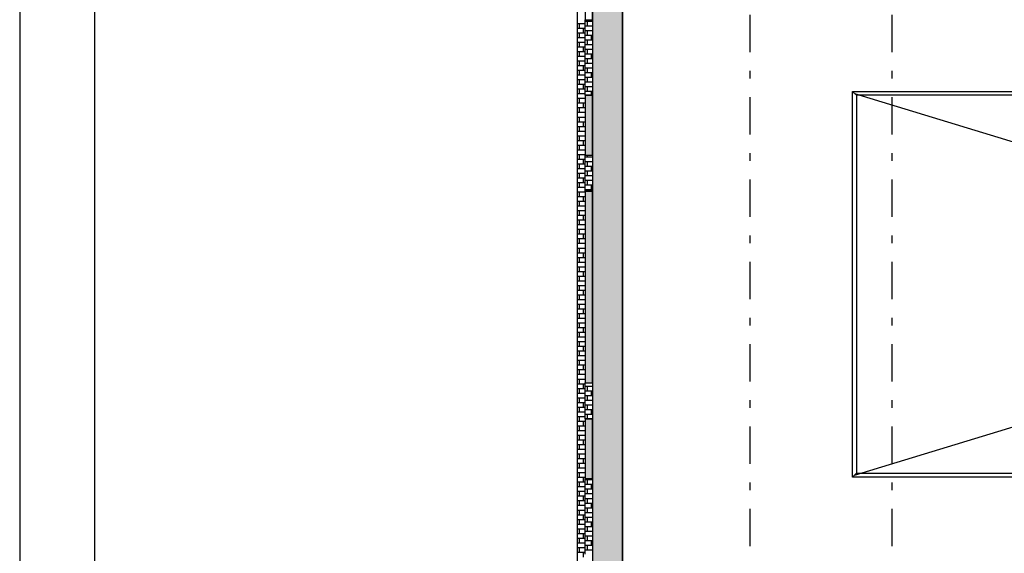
# Model space of a CAD drawing. Extents: x 2 to 87, y -108 to 11.
# Tile 123 of 210: x 2.48 to 15.63, y -46.4 to -39.27. Entities that reach past the tile are written whole.
import ezdxf

# ---------------------------------------------------------------- set-up
doc = ezdxf.new("R2010")
doc.units = 0
doc.header["$MEASUREMENT"] = 0
doc.linetypes.add('DASHDOT', pattern=[1, 0.5, -0.25, 0, -0.25])
doc.linetypes.add('OVERHEAD', pattern=[3.96875, 2.38125, -1.5875])
for name, color, linetype in [('1', 7, 'CONTINUOUS'), ('18', 7, 'CONTINUOUS'), ('2', 7, 'CONTINUOUS'), ('21', 7, 'CONTINUOUS'), ('5', 7, 'CONTINUOUS'), ('7', 7, 'CONTINUOUS')]:
    doc.layers.add(name, color=color, linetype=linetype)

# ---------------------------------------------------------------- blocks, each defined once
blk = doc.blocks.new('*N19')
at = {"layer": '18', "color": 62, "linetype": 'Continuous'}
for p, q in [((10.0276, -40.2835), (10.1276, -40.2835)), ((10.0276, -40.2835), (10.0276, -41.0835)), ((10.1276, -40.2835), (10.1276, -41.0835)), ((10.0276, -41.0835), (10.1276, -41.0835)), ((10.0276, -41.5635), (10.1276, -41.5635)), ((10.0276, -41.5635), (10.0276, -44.1235)), ((10.1276, -41.5635), (10.1276, -44.1235)), ((10.0276, -44.1235), (10.1276, -44.1235)), ((10.0276, -44.6035), (10.1276, -44.6035)), ((10.0276, -44.6035), (10.0276, -45.4035)), ((10.1276, -44.6035), (10.1276, -45.4035)), ((10.0276, -45.4035), (10.1276, -45.4035))]:
    blk.add_line(p, q, dxfattribs=at)
for points in [[(10.0276, -40.2835), (10.0276, -40.2835), (10.1276, -40.2835)], [(10.0276, -40.2835), (10.0276, -41.0835), (10.1276, -41.0835)], [(10.0276, -40.2835), (10.1276, -40.2835), (10.1276, -41.0835)], [(10.0276, -41.0835), (10.0276, -41.0835), (10.1276, -41.0835)], [(10.0276, -41.5635), (10.0276, -41.5635), (10.1276, -41.5635)], [(10.0276, -41.5635), (10.0276, -44.1235), (10.1276, -44.1235)], [(10.0276, -41.5635), (10.1276, -41.5635), (10.1276, -44.1235)], [(10.0276, -44.1235), (10.0276, -44.1235), (10.1276, -44.1235)], [(10.0276, -44.6035), (10.0276, -44.6035), (10.1276, -44.6035)], [(10.0276, -44.6035), (10.0276, -45.4035), (10.1276, -45.4035)], [(10.0276, -44.6035), (10.1276, -44.6035), (10.1276, -45.4035)], [(10.0276, -45.4035), (10.0276, -45.4035), (10.1276, -45.4035)]]:
    blk.add_solid(points, dxfattribs=at)

msp = doc.modelspace()

# ---------------------------------------------------------------- linework, layer by layer
at = {"layer": '1', "color": 7, "linetype": 'Continuous'}
msp.add_line((2.4762, 11.0145), (2.4762, -107.7855), dxfattribs=at)
msp.add_lwpolyline([(85.5762, 10.0145), (3.4762, 10.0145), (3.4762, -106.7855), (85.5762, -106.7855)], close=True, dxfattribs=at)
at = {"layer": '18', "color": 62, "linetype": 'Continuous'}
for p, q in [((10.1276, -9.9075), (10.1276, -45.7929)), ((10.5276, -9.9075), (10.5276, -45.7929)), ((10.1276, -39.2971), (10.0276, -39.2971)), ((10.0551, -39.2971), (10.0551, -39.3596)), ((10.1076, -39.2735), (10.1076, -39.2971)), ((10.0276, -39.3279), (9.9276, -39.3279)), ((10.0276, -39.3904), (9.9276, -39.3904)), ((10.0276, -39.4529), (9.9276, -39.4529)), ((9.9501, -39.3279), (9.9501, -39.3904)), ((9.9501, -39.4529), (9.9501, -39.5154)), ((10.0026, -39.3904), (10.0026, -39.4529)), ((10.1276, -39.3596), (10.0276, -39.3596)), ((10.1276, -39.4221), (10.0276, -39.4221)), ((10.0551, -39.4221), (10.0551, -39.4846)), ((10.0276, -39.5154), (9.9276, -39.5154)), ((10.0276, -39.5779), (9.9276, -39.5779)), ((9.9501, -39.5779), (9.9501, -39.6404)), ((10.1276, -39.4846), (10.0276, -39.4846)), ((10.1276, -39.5471), (10.0276, -39.5471)), ((10.0551, -39.5471), (10.0551, -39.6096)), ((10.1076, -39.4846), (10.1076, -39.5471)), ((10.0276, -39.6404), (9.9276, -39.6404)), ((10.0276, -39.7029), (9.9276, -39.7029)), ((9.9501, -39.7029), (9.9501, -39.7654)), ((10.0026, -39.6404), (10.0026, -39.7029)), ((10.1276, -39.6096), (10.0276, -39.6096)), ((10.1276, -39.6721), (10.0276, -39.6721)), ((10.0551, -39.6721), (10.0551, -39.7346)), ((10.0276, -39.7654), (9.9276, -39.7654)), ((10.0276, -39.8279), (9.9276, -39.8279)), ((9.9501, -39.8279), (9.9501, -39.8904)), ((10.1276, -39.7346), (10.0276, -39.7346)), ((10.1276, -39.7971), (10.0276, -39.7971)), ((10.0551, -39.7971), (10.0551, -39.8596)), ((10.1076, -39.7346), (10.1076, -39.7971)), ((10.0276, -39.8904), (9.9276, -39.8904)), ((10.0276, -39.9529), (9.9276, -39.9529)), ((9.9501, -39.9529), (9.9501, -40.0154)), ((10.0026, -39.8904), (10.0026, -39.9529)), ((10.1276, -39.8596), (10.0276, -39.8596)), ((10.1276, -39.9221), (10.0276, -39.9221)), ((10.0551, -39.9221), (10.0551, -39.9846)), ((10.0276, -40.0154), (9.9276, -40.0154)), ((10.0276, -40.0779), (9.9276, -40.0779)), ((9.9501, -40.0779), (9.9501, -40.1404)), ((10.1276, -39.9846), (10.0276, -39.9846)), ((10.1276, -40.0471), (10.0276, -40.0471)), ((10.1276, -40.1096), (10.0276, -40.1096)), ((10.0551, -40.0471), (10.0551, -40.1096)), ((10.1076, -39.9846), (10.1076, -40.0471)), ((10.0276, -40.1404), (9.9276, -40.1404)), ((10.0276, -40.2029), (9.9276, -40.2029)), ((9.9501, -40.2029), (9.9501, -40.2654)), ((10.0026, -40.1404), (10.0026, -40.2029)), ((10.1276, -40.1721), (10.0276, -40.1721)), ((10.1276, -40.2346), (10.0276, -40.2346)), ((10.0551, -40.1721), (10.0551, -40.2346)), ((10.1076, -40.2346), (10.1076, -40.2835)), ((10.0276, -40.2654), (9.9276, -40.2654)), ((10.0276, -40.3279), (9.9276, -40.3279)), ((9.9501, -40.3279), (9.9501, -40.3904)), ((10.0276, -40.3904), (9.9276, -40.3904)), ((10.0276, -40.4529), (9.9276, -40.4529)), ((9.9501, -40.4529), (9.9501, -40.5154)), ((10.0026, -40.3904), (10.0026, -40.4529)), ((10.0276, -40.5154), (9.9276, -40.5154)), ((10.0276, -40.5779), (9.9276, -40.5779)), ((9.9501, -40.5779), (9.9501, -40.6404)), ((10.0276, -40.6404), (9.9276, -40.6404)), ((10.0276, -40.7029), (9.9276, -40.7029)), ((10.0276, -40.7654), (9.9276, -40.7654)), ((9.9501, -40.7029), (9.9501, -40.7654)), ((10.0026, -40.6404), (10.0026, -40.7029)), ((10.0276, -40.8279), (9.9276, -40.8279)), ((10.0276, -40.8904), (9.9276, -40.8904)), ((9.9501, -40.8279), (9.9501, -40.8904)), ((10.0026, -40.8904), (10.0026, -40.9529)), ((10.0276, -40.9529), (9.9276, -40.9529)), ((10.0276, -41.0154), (9.9276, -41.0154)), ((9.9501, -40.9529), (9.9501, -41.0154)), ((10.0276, -41.0779), (9.9276, -41.0779)), ((10.0276, -41.1404), (9.9276, -41.1404)), ((9.9501, -41.0779), (9.9501, -41.1404)), ((10.0026, -41.1404), (10.0026, -41.2029)), ((10.1276, -41.1096), (10.0276, -41.1096)), ((10.0551, -41.0835), (10.0551, -41.1096)), ((10.0276, -41.2029), (9.9276, -41.2029)), ((10.0276, -41.2654), (9.9276, -41.2654)), ((9.9501, -41.2029), (9.9501, -41.2654)), ((10.1276, -41.1721), (10.0276, -41.1721)), ((10.1276, -41.2346), (10.0276, -41.2346)), ((10.0551, -41.1721), (10.0551, -41.2346)), ((10.1076, -41.2346), (10.1076, -41.2971)), ((10.0276, -41.3279), (9.9276, -41.3279)), ((10.0276, -41.3904), (9.9276, -41.3904)), ((9.9501, -41.3279), (9.9501, -41.3904)), ((10.0026, -41.3904), (10.0026, -41.4529)), ((10.1276, -41.2971), (10.0276, -41.2971)), ((10.1276, -41.3596), (10.0276, -41.3596)), ((10.1276, -41.4221), (10.0276, -41.4221)), ((10.0551, -41.2971), (10.0551, -41.3596)), ((10.0551, -41.4221), (10.0551, -41.4846)), ((10.0276, -41.4529), (9.9276, -41.4529)), ((10.0276, -41.5154), (9.9276, -41.5154)), ((9.9501, -41.4529), (9.9501, -41.5154)), ((10.1276, -41.4846), (10.0276, -41.4846)), ((10.1276, -41.5471), (10.0276, -41.5471)), ((10.0551, -41.5471), (10.0551, -41.5635)), ((10.1076, -41.4846), (10.1076, -41.5471)), ((10.0276, -41.5779), (9.9276, -41.5779)), ((10.0276, -41.6404), (9.9276, -41.6404)), ((9.9501, -41.5779), (9.9501, -41.6404)), ((10.0026, -41.6404), (10.0026, -41.7029)), ((10.0276, -41.7029), (9.9276, -41.7029)), ((10.0276, -41.7654), (9.9276, -41.7654)), ((9.9501, -41.7029), (9.9501, -41.7654)), ((10.0276, -41.8279), (9.9276, -41.8279)), ((10.0276, -41.8904), (9.9276, -41.8904)), ((10.0276, -41.9529), (9.9276, -41.9529)), ((9.9501, -41.8279), (9.9501, -41.8904)), ((9.9501, -41.9529), (9.9501, -42.0154)), ((10.0026, -41.8904), (10.0026, -41.9529)), ((10.0276, -42.0154), (9.9276, -42.0154)), ((10.0276, -42.0779), (9.9276, -42.0779)), ((9.9501, -42.0779), (9.9501, -42.1404)), ((10.0276, -42.1404), (9.9276, -42.1404)), ((10.0276, -42.2029), (9.9276, -42.2029)), ((9.9501, -42.2029), (9.9501, -42.2654)), ((10.0026, -42.1404), (10.0026, -42.2029)), ((10.0276, -42.2654), (9.9276, -42.2654)), ((10.0276, -42.3279), (9.9276, -42.3279)), ((9.9501, -42.3279), (9.9501, -42.3904)), ((10.0276, -42.3904), (9.9276, -42.3904)), ((10.0276, -42.4529), (9.9276, -42.4529)), ((9.9501, -42.4529), (9.9501, -42.5154)), ((10.0026, -42.3904), (10.0026, -42.4529)), ((10.0276, -42.5154), (9.9276, -42.5154)), ((10.0276, -42.5779), (9.9276, -42.5779)), ((9.9501, -42.5779), (9.9501, -42.6404)), ((10.0276, -42.6404), (9.9276, -42.6404)), ((10.0276, -42.7029), (9.9276, -42.7029)), ((9.9501, -42.7029), (9.9501, -42.7654)), ((10.0026, -42.6404), (10.0026, -42.7029)), ((10.0276, -42.7654), (9.9276, -42.7654)), ((10.0276, -42.8279), (9.9276, -42.8279)), ((9.9501, -42.8279), (9.9501, -42.8904)), ((10.0276, -42.8904), (9.9276, -42.8904)), ((10.0276, -42.9529), (9.9276, -42.9529)), ((9.9501, -42.9529), (9.9501, -43.0154)), ((10.0026, -42.8904), (10.0026, -42.9529)), ((10.0276, -43.0154), (9.9276, -43.0154)), ((10.0276, -43.0779), (9.9276, -43.0779)), ((9.9501, -43.0779), (9.9501, -43.1404)), ((10.0276, -43.1404), (9.9276, -43.1404)), ((10.0276, -43.2029), (9.9276, -43.2029)), ((10.0276, -43.2654), (9.9276, -43.2654)), ((9.9501, -43.2029), (9.9501, -43.2654)), ((10.0026, -43.1404), (10.0026, -43.2029)), ((10.0276, -43.3279), (9.9276, -43.3279)), ((10.0276, -43.3904), (9.9276, -43.3904)), ((9.9501, -43.3279), (9.9501, -43.3904)), ((10.0026, -43.3904), (10.0026, -43.4529)), ((10.0276, -43.4529), (9.9276, -43.4529)), ((10.0276, -43.5154), (9.9276, -43.5154)), ((9.9501, -43.4529), (9.9501, -43.5154)), ((10.0276, -43.5779), (9.9276, -43.5779)), ((10.0276, -43.6404), (9.9276, -43.6404)), ((9.9501, -43.5779), (9.9501, -43.6404)), ((10.0026, -43.6404), (10.0026, -43.7029)), ((10.0276, -43.7029), (9.9276, -43.7029)), ((10.0276, -43.7654), (9.9276, -43.7654)), ((9.9501, -43.7029), (9.9501, -43.7654)), ((10.0276, -43.8279), (9.9276, -43.8279)), ((10.0276, -43.8904), (9.9276, -43.8904)), ((9.9501, -43.8279), (9.9501, -43.8904)), ((10.0026, -43.8904), (10.0026, -43.9529)), ((10.0276, -43.9529), (9.9276, -43.9529)), ((10.0276, -44.0154), (9.9276, -44.0154)), ((9.9501, -43.9529), (9.9501, -44.0154)), ((10.0276, -44.0779), (9.9276, -44.0779)), ((10.0276, -44.1404), (9.9276, -44.1404)), ((9.9501, -44.0779), (9.9501, -44.1404)), ((10.0026, -44.1404), (10.0026, -44.2029)), ((10.1276, -44.1721), (10.0276, -44.1721)), ((10.0551, -44.1721), (10.0551, -44.2346)), ((10.0276, -44.2029), (9.9276, -44.2029)), ((10.0276, -44.2654), (9.9276, -44.2654)), ((9.9501, -44.2029), (9.9501, -44.2654)), ((10.1276, -44.2346), (10.0276, -44.2346)), ((10.1276, -44.2971), (10.0276, -44.2971)), ((10.0551, -44.2971), (10.0551, -44.3596)), ((10.1076, -44.2346), (10.1076, -44.2971)), ((10.0276, -44.3279), (9.9276, -44.3279)), ((10.0276, -44.3904), (9.9276, -44.3904)), ((9.9501, -44.3279), (9.9501, -44.3904)), ((10.0026, -44.3904), (10.0026, -44.4529)), ((10.1276, -44.3596), (10.0276, -44.3596)), ((10.1276, -44.4221), (10.0276, -44.4221)), ((10.0551, -44.4221), (10.0551, -44.4846)), ((10.0276, -44.4529), (9.9276, -44.4529)), ((10.0276, -44.5154), (9.9276, -44.5154)), ((10.0276, -44.5779), (9.9276, -44.5779)), ((9.9501, -44.4529), (9.9501, -44.5154)), ((9.9501, -44.5779), (9.9501, -44.6404)), ((10.1276, -44.4846), (10.0276, -44.4846)), ((10.1276, -44.5471), (10.0276, -44.5471)), ((10.0551, -44.5471), (10.0551, -44.6035)), ((10.1076, -44.4846), (10.1076, -44.5471)), ((10.0276, -44.6404), (9.9276, -44.6404)), ((10.0276, -44.7029), (9.9276, -44.7029)), ((9.9501, -44.7029), (9.9501, -44.7654)), ((10.0026, -44.6404), (10.0026, -44.7029)), ((10.0276, -44.7654), (9.9276, -44.7654)), ((10.0276, -44.8279), (9.9276, -44.8279)), ((9.9501, -44.8279), (9.9501, -44.8904)), ((10.0276, -44.8904), (9.9276, -44.8904)), ((10.0276, -44.9529), (9.9276, -44.9529)), ((9.9501, -44.9529), (9.9501, -45.0154)), ((10.0026, -44.8904), (10.0026, -44.9529)), ((10.0276, -45.0154), (9.9276, -45.0154)), ((10.0276, -45.0779), (9.9276, -45.0779)), ((9.9501, -45.0779), (9.9501, -45.1404)), ((10.0276, -45.1404), (9.9276, -45.1404)), ((10.0276, -45.2029), (9.9276, -45.2029)), ((9.9501, -45.2029), (9.9501, -45.2654)), ((10.0026, -45.1404), (10.0026, -45.2029)), ((10.0276, -45.2654), (9.9276, -45.2654)), ((10.0276, -45.3279), (9.9276, -45.3279)), ((9.9501, -45.3279), (9.9501, -45.3904)), ((10.0276, -45.3904), (9.9276, -45.3904)), ((10.0276, -45.4529), (9.9276, -45.4529)), ((9.9501, -45.4529), (9.9501, -45.5154)), ((10.0026, -45.3904), (10.0026, -45.4529)), ((10.1276, -45.4221), (10.0276, -45.4221)), ((10.1276, -45.4846), (10.0276, -45.4846)), ((10.0551, -45.4221), (10.0551, -45.4846)), ((10.1076, -45.4846), (10.1076, -45.5471)), ((10.0276, -45.5154), (9.9276, -45.5154)), ((10.0276, -45.5779), (9.9276, -45.5779)), ((9.9501, -45.5779), (9.9501, -45.6404)), ((10.1276, -45.5471), (10.0276, -45.5471)), ((10.1276, -45.6096), (10.0276, -45.6096)), ((10.0551, -45.5471), (10.0551, -45.6096)), ((10.0276, -45.6404), (9.9276, -45.6404)), ((10.0276, -45.7029), (9.9276, -45.7029)), ((10.0276, -45.7654), (9.9276, -45.7654)), ((9.9501, -45.7029), (9.9501, -45.7654)), ((10.0026, -45.6404), (10.0026, -45.7029)), ((10.1276, -45.6721), (10.0276, -45.6721)), ((10.1276, -45.7346), (10.0276, -45.7346)), ((10.0551, -45.6721), (10.0551, -45.7346)), ((10.1076, -45.7346), (10.1076, -45.7971)), ((10.0276, -45.8279), (9.9276, -45.8279)), ((10.0276, -45.8904), (9.9276, -45.8904)), ((9.9501, -45.8279), (9.9501, -45.8904)), ((10.0026, -45.8904), (10.0026, -45.9529)), ((10.1276, -45.7971), (10.0276, -45.7971)), ((10.1276, -45.8596), (10.0276, -45.8596)), ((10.0551, -45.7971), (10.0551, -45.8596)), ((10.1276, -45.7929), (10.1276, -47.6075)), ((10.5276, -45.7929), (10.5276, -47.6075)), ((10.0276, -45.9529), (9.9276, -45.9529)), ((10.0276, -46.0154), (9.9276, -46.0154)), ((9.9501, -45.9529), (9.9501, -46.0154)), ((10.1276, -45.9221), (10.0276, -45.9221)), ((10.1276, -45.9846), (10.0276, -45.9846)), ((10.0551, -45.9221), (10.0551, -45.9846)), ((10.1076, -45.9846), (10.1076, -46.0471)), ((10.0276, -46.0779), (9.9276, -46.0779)), ((10.0276, -46.1404), (9.9276, -46.1404)), ((9.9501, -46.0779), (9.9501, -46.1404)), ((10.0026, -46.1404), (10.0026, -46.2029)), ((10.1276, -46.0471), (10.0276, -46.0471)), ((10.1276, -46.1096), (10.0276, -46.1096)), ((10.0551, -46.0471), (10.0551, -46.1096)), ((10.0276, -46.2029), (9.9276, -46.2029)), ((10.0276, -46.2654), (9.9276, -46.2654)), ((9.9501, -46.2029), (9.9501, -46.2654)), ((10.1276, -46.1721), (10.0276, -46.1721)), ((10.1276, -46.2346), (10.0276, -46.2346)), ((10.0551, -46.1721), (10.0551, -46.2346)), ((10.1076, -46.2346), (10.1076, -46.2971)), ((10.0276, -46.3279), (9.9276, -46.3279)), ((10.0276, -46.3904), (9.9276, -46.3904)), ((9.9501, -46.3279), (9.9501, -46.3904)), ((10.0026, -46.3904), (10.0026, -46.4529)), ((10.1276, -46.2971), (10.0276, -46.2971)), ((10.1276, -46.3596), (10.0276, -46.3596)), ((10.0551, -46.2971), (10.0551, -46.3596))]:
    msp.add_line(p, q, dxfattribs=at)
for points in [[(10.1276, -9.9075), (10.1276, -45.7929), (10.5276, -45.7929)], [(10.1276, -9.9075), (10.5276, -9.9075), (10.5276, -45.7929)], [(10.1276, -45.7929), (10.1276, -47.6075), (10.5276, -47.6075)], [(10.1276, -45.7929), (10.5276, -45.7929), (10.5276, -47.6075)]]:
    msp.add_solid(points, dxfattribs=at)
at = {"layer": '2', "color": 62, "linetype": 'Continuous'}
for p, q in [((10.1276, -9.9075), (10.1276, -75.4075)), ((10.0276, -37.4312), (10.0276, -39.2735)), ((10.1276, -39.2735), (10.1276, -37.4312)), ((10.5276, -75.0075), (10.5276, -38.2575)), ((9.9276, -47.1925), (9.9276, -38.4502)), ((10.0276, -39.2735), (10.1276, -39.2735)), ((10.0276, -40.2835), (10.0276, -39.2735)), ((10.1276, -40.2835), (10.0276, -40.2835)), ((10.0276, -40.2835), (10.0276, -41.0835)), ((10.1276, -41.0835), (10.1276, -40.2835)), ((10.0276, -41.0835), (10.1276, -41.0835)), ((10.0276, -41.5635), (10.0276, -41.0835)), ((10.1276, -41.5635), (10.0276, -41.5635)), ((10.0276, -41.5635), (10.0276, -44.1235)), ((10.1276, -44.1235), (10.1276, -41.5635)), ((10.0276, -44.1235), (10.1276, -44.1235)), ((10.0276, -44.6035), (10.0276, -44.1235)), ((10.1276, -44.6035), (10.0276, -44.6035)), ((10.0276, -44.6035), (10.0276, -45.4035)), ((10.1276, -45.4035), (10.1276, -44.6035)), ((10.0276, -45.4035), (10.1276, -45.4035)), ((10.0276, -46.4135), (10.0276, -45.4035))]:
    msp.add_line(p, q, dxfattribs=at)
at = {"layer": '21', "color": 62, "linetype": 'OVERHEAD'}
for p, q in [((13.6276, -40.2575), (30.3276, -45.3575)), ((13.6276, -45.3575), (30.3276, -40.2575))]:
    msp.add_line(p, q, dxfattribs=at)
at = {"layer": '5', "color": 7, "linetype": 'DASHDOT'}
for p, q in [((10.5276, -7.3075), (10.5276, -96.5075)), ((12.2276, -7.3075), (12.2276, -96.5075)), ((14.1276, -7.3075), (14.1276, -96.5075))]:
    msp.add_line(p, q, dxfattribs=at)
at = {"layer": '7', "color": 62, "linetype": 'Continuous'}
for p, q in [((13.6022, -45.3829), (13.6022, -40.2321)), ((13.653, -40.2829), (13.6022, -40.2321)), ((13.6022, -40.2321), (30.353, -40.2321)), ((13.653, -40.2829), (13.653, -45.3321)), ((30.3022, -40.2829), (13.653, -40.2829)), ((13.653, -45.3321), (13.6022, -45.3829)), ((13.653, -45.3321), (30.3022, -45.3321)), ((30.353, -45.3829), (13.6022, -45.3829))]:
    msp.add_line(p, q, dxfattribs=at)

# ---------------------------------------------------------------- block references
at = {"layer": '18', "color": 62, "linetype": 'Continuous'}
msp.add_blockref('*N19', (0, 0), dxfattribs=at)

doc.saveas('drawing.dxf')
